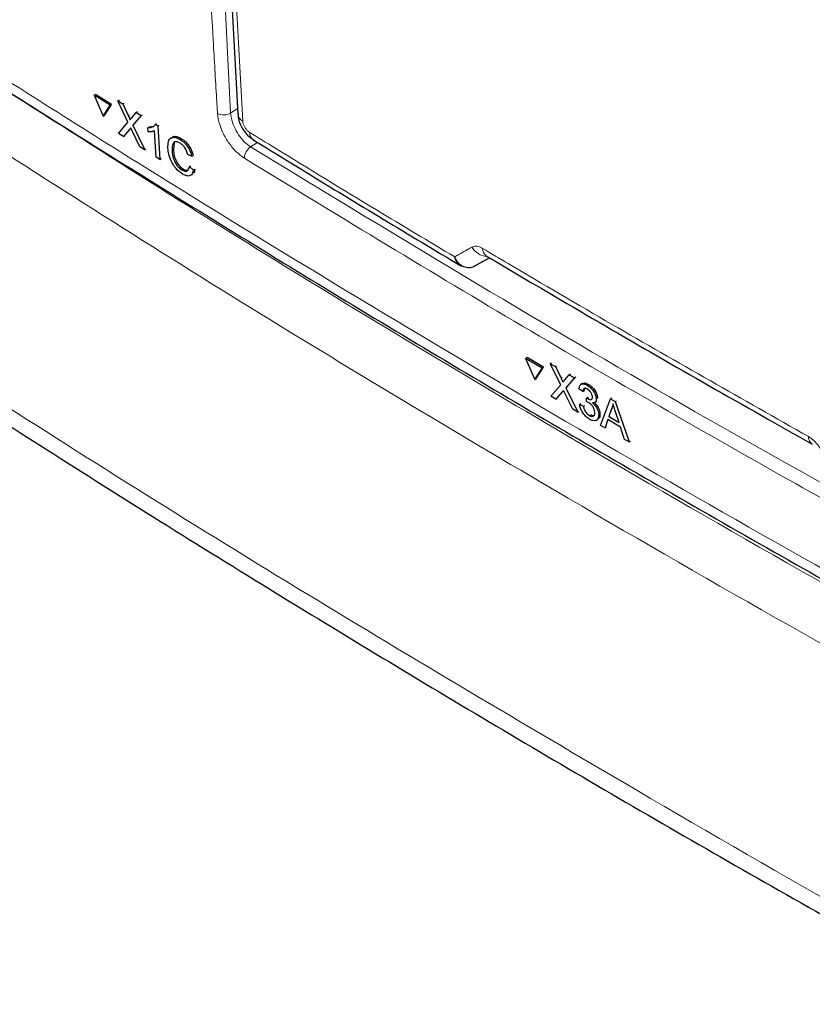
# Paper-space layout 'Blatt2' of a CAD drawing. Header units: millimetres. Extents: x 5 to 418, y 2 to 292.
# Tile 4 of 50: x 77 to 94, y 121 to 142. Entities that reach past the tile are written whole.
import ezdxf

# ---------------------------------------------------------------- set-up
doc = ezdxf.new("R2010")
doc.units = ezdxf.units.MM

psp = doc.layouts.new('Blatt2')

# ---------------------------------------------------------------- linework, layer by layer
at = {"color": 7, "linetype": 'Continuous', "lineweight": 18}
for p, q in [((81.102, 154.339), (81.818, 140.172)), ((79.605, 140.118), (79.634, 140.136)), ((81.818, 140.172), (81.968, 140.27)), ((79.631, 139.821), (79.66, 139.838)), ((82.399, 139.54), (82.251, 139.442)), ((88.965, 134.44), (88.992, 134.458)), ((88.991, 134.143), (89.018, 134.161))]:
    psp.add_line(p, q, dxfattribs=at)
at = {"color": 7, "linetype": 'Continuous', "lineweight": 25}
for p, q in [((81.221, 153.871), (81.974, 140.157)), ((78.867, 140.559), (78.896, 140.577)), ((79.241, 140.361), (78.896, 140.577)), ((79.212, 140.344), (78.867, 140.559)), ((78.867, 140.559), (79.061, 140.104)), ((79.09, 140.122), (79.241, 140.361)), ((79.212, 140.344), (79.241, 140.361)), ((79.379, 140.436), (79.408, 140.454)), ((79.598, 139.977), (79.379, 140.436)), ((79.379, 140.436), (79.485, 140.37)), ((79.408, 140.454), (79.413, 140.451)), ((79.485, 140.37), (79.514, 140.388)), ((79.485, 140.37), (79.605, 140.118)), ((79.061, 140.104), (79.212, 140.344)), ((79.678, 140.072), (79.776, 140.188)), ((79.776, 140.188), (79.804, 140.205)), ((79.776, 140.188), (79.883, 140.121)), ((79.883, 140.121), (79.912, 140.138)), ((79.061, 140.104), (79.09, 140.122)), ((79.392, 139.731), (79.598, 139.977)), ((79.883, 140.121), (79.705, 139.909)), ((79.705, 139.909), (79.734, 139.926)), ((80.188, 139.93), (80.216, 139.947)), ((80.188, 139.93), (80.24, 139.898)), ((79.499, 139.664), (79.392, 139.731)), ((79.631, 139.821), (79.499, 139.664)), ((79.854, 139.442), (79.686, 139.793)), ((79.705, 139.909), (79.96, 139.376)), ((80.027, 139.857), (80.055, 139.874)), ((80.032, 139.771), (80.027, 139.857)), ((80.056, 139.875), (80.147, 139.891)), ((80.204, 139.223), (80.17, 139.788)), ((80.24, 139.898), (80.268, 139.915)), ((80.24, 139.898), (80.284, 139.173)), ((79.499, 139.664), (79.528, 139.681)), ((80.6, 139.532), (80.579, 139.379)), ((80.727, 139.603), (80.756, 139.62)), ((79.96, 139.376), (79.854, 139.442)), ((79.96, 139.376), (79.988, 139.393)), ((80.55, 139.361), (80.578, 139.378)), ((80.284, 139.173), (80.204, 139.223)), ((80.284, 139.173), (80.312, 139.19)), ((80.981, 139.241), (80.894, 139.274)), ((80.981, 139.241), (81.01, 139.259)), ((80.761, 138.946), (80.79, 138.964)), ((80.925, 139.018), (80.954, 139.036)), ((80.925, 139.018), (81.015, 138.94)), ((81.015, 138.94), (81.044, 138.957)), ((87.086, 136.859), (87.42, 137.042)), ((87.347, 137.085), (87.347, 137.084)), ((87.086, 136.859), (87.078, 136.854)), ((88.199, 134.865), (88.228, 134.884)), ((88.557, 134.657), (88.199, 134.865)), ((88.199, 134.865), (88.399, 134.414)), ((88.585, 134.675), (88.228, 134.884)), ((88.399, 134.414), (88.557, 134.657)), ((88.427, 134.433), (88.585, 134.675)), ((88.557, 134.657), (88.585, 134.675)), ((88.731, 134.753), (88.759, 134.772)), ((88.957, 134.298), (88.731, 134.753)), ((88.731, 134.753), (88.841, 134.689)), ((88.841, 134.689), (88.869, 134.707)), ((88.841, 134.689), (88.965, 134.44)), ((88.399, 134.414), (88.427, 134.433)), ((89.041, 134.395), (89.142, 134.513)), ((89.254, 134.448), (89.068, 134.233)), ((89.142, 134.513), (89.17, 134.531)), ((89.142, 134.513), (89.254, 134.448)), ((89.254, 134.448), (89.281, 134.466)), ((88.741, 134.048), (88.957, 134.298)), ((89.068, 134.233), (89.095, 134.25)), ((89.068, 134.233), (89.33, 133.704)), ((89.436, 134.154), (89.352, 134.212)), ((89.424, 134.323), (89.393, 134.303)), ((89.436, 134.154), (89.464, 134.172)), ((89.53, 134.287), (89.558, 134.305)), ((88.852, 133.983), (88.741, 134.048)), ((88.991, 134.143), (88.852, 133.983)), ((88.852, 133.983), (88.881, 134.001)), ((89.22, 133.768), (89.047, 134.116)), ((89.513, 133.93), (89.516, 134.008)), ((89.516, 134.008), (89.543, 134.026)), ((89.528, 134), (89.555, 134.018)), ((89.726, 133.995), (89.753, 134.013)), ((89.819, 133.419), (90.032, 133.994)), ((90.032, 133.994), (90.06, 134.012)), ((90.032, 133.994), (90.135, 133.934)), ((89.33, 133.704), (89.22, 133.768)), ((89.365, 133.873), (89.392, 133.89)), ((89.365, 133.873), (89.447, 133.834)), ((89.447, 133.834), (89.474, 133.851)), ((89.692, 133.911), (89.723, 133.931)), ((90.053, 133.773), (89.998, 133.611)), ((90.053, 133.773), (90.08, 133.791)), ((90.135, 133.934), (90.163, 133.952)), ((90.135, 133.934), (90.436, 133.06)), ((89.33, 133.704), (89.358, 133.722)), ((89.576, 133.633), (89.603, 133.65)), ((89.729, 133.529), (89.76, 133.549)), ((89.778, 133.654), (89.805, 133.671)), ((89.976, 133.543), (89.916, 133.363)), ((90.252, 133.382), (89.976, 133.543)), ((89.998, 133.611), (90.026, 133.628)), ((89.998, 133.611), (90.219, 133.482)), ((90.219, 133.482), (90.145, 133.709)), ((89.916, 133.363), (89.819, 133.419)), ((89.916, 133.363), (89.943, 133.381)), ((90.339, 133.116), (90.252, 133.382)), ((90.436, 133.06), (90.339, 133.116)), ((90.436, 133.06), (90.464, 133.078))]:
    psp.add_line(p, q, dxfattribs=at)
at = {"color": 7, "linetype": 'Continuous', "lineweight": 18, "flags": 128}
psp.add_lwpolyline([(81.328, 153.715), (81.363, 153.084), (81.501, 150.559), (82.081, 140.001)], dxfattribs=at)
at = {"color": 7, "linetype": 'Continuous', "lineweight": 18}
for centre, radius, start, end in [((81.671, 140.422), 0.29, 241.8649, 300.6216), ((82.175, 140.181), 0.202, 186.7645, 242.4385), ((82.421, 139.755), 0.195, 178.7938, 234.4641), ((82.416, 139.194), 0.298, 123.6038, 179.3322), ((87.39, 137.48), 0.409, 209.8637, 265.9269), ((87.458, 137.242), 0.192, 178.4099, 235.0301), ((94.503, 133.17), 0.189, 177.8374, 236.1947)]:
    psp.add_arc(centre, radius, start, end, dxfattribs=at)
psp.add_ellipse((356.291, 285.163), major_axis=(354.058, 199.422), ratio=0.010893, start_param=2.427244, end_param=2.428475, dxfattribs=at)
for points, knots in [([(81.534, 140.166), (81.527, 140.271), (81.496, 140.797), (81.368, 143.008), (81.083, 148.001), (80.9, 152.622), (80.785, 155.54)], [0, 0, 0, 0, 0.0206533, 0.1032669, 0.4337223, 1, 1, 1, 1]), ([(75.122, 142.077), (75.477, 141.849), (77.251, 140.706), (81.922, 137.76), (89.303, 133.318), (98.407, 128.147), (104.704, 124.838), (107.835, 123.193)], [0, 0, 0, 0, 0.034566, 0.172836, 0.44955, 0.726264, 1, 1, 1, 1]), ([(75.461, 141.626), (77.688, 140.198), (82.144, 137.341), (89.872, 132.7), (98.632, 127.7), (105.293, 124.221), (108.623, 122.482)], [0, 0, 0, 0, 0.2125931, 0.4253187, 0.7126592, 1, 1, 1, 1]), ([(108.102, 121.449), (104.766, 123.192), (98.092, 126.678), (89.316, 131.686), (81.572, 136.337), (77.107, 139.2), (74.874, 140.631)], [0, 0, 0, 0, 0.287342, 0.574681, 0.787274, 1, 1, 1, 1]), ([(82.117, 139.197), (82.055, 139.242), (81.931, 139.332), (81.761, 139.543), (81.628, 139.78), (81.553, 139.997), (81.539, 140.118), (81.534, 140.166)], [0, 0, 0, 0, 0.214921, 0.429826, 0.644763, 0.859728, 1, 1, 1, 1]), ([(81.818, 140.172), (81.822, 140.136), (81.832, 140.045), (81.887, 139.881), (81.986, 139.703), (82.112, 139.544), (82.204, 139.476), (82.251, 139.442)], [0, 0, 0, 0, 0.140294, 0.355297, 0.570251, 0.785134, 1, 1, 1, 1]), ([(82.081, 140.001), (82.084, 139.983), (82.088, 139.945), (82.115, 139.883), (82.151, 139.826), (82.191, 139.783), (82.216, 139.766), (82.226, 139.759)], [0, 0, 0, 0, 0.214751, 0.429577, 0.643812, 0.857556, 1, 1, 1, 1]), ([(82.226, 139.759), (82.408, 139.646), (83.318, 139.084), (84.794, 138.183), (86.1, 137.401), (86.665, 137.063)], [0, 0, 0, 0, 0.124102, 0.620516, 1, 1, 1, 1]), ([(82.251, 139.442), (85.153, 137.678), (90.959, 134.147), (97.051, 130.809), (100.098, 129.139)], [0, 0, 0, 0, 0.499744, 1, 1, 1, 1]), ([(99.974, 128.889), (99.876, 128.942), (99.39, 129.203), (97.354, 130.307), (93.411, 132.494), (87.922, 135.654), (84.052, 138.016), (82.117, 139.197)], [0, 0, 0, 0, 0.015838, 0.079188, 0.332598, 0.666299, 1, 1, 1, 1]), ([(86.665, 137.063), (86.768, 137.122), (86.891, 137.193), (87.014, 137.264), (87.035, 137.276)], [0, 0, 0, 0, 0.830622, 1, 1, 1, 1]), ([(87.035, 137.276), (87.062, 137.286), (87.118, 137.306), (87.203, 137.281), (87.253, 137.254), (87.265, 137.247)], [0, 0, 0, 0, 0.428969, 0.858107, 1, 1, 1, 1]), ([(87.265, 137.247), (87.451, 137.137), (88.381, 136.586), (90.713, 135.219), (92.895, 133.982), (94.315, 133.177)], [0, 0, 0, 0, 0.080242, 0.401214, 1, 1, 1, 1]), ([(73.236, 136.256), (74.272, 135.579), (77.55, 133.438), (83.201, 129.897), (91.079, 125.225), (99.763, 120.215), (106.611, 116.922), (109.697, 115.14), (109.697, 115.14)], [0, 0, 0, 0, 0.090904, 0.287666, 0.484428, 0.746618, 1, 1, 1, 1, 1]), ([(94.315, 133.177), (94.354, 133.152), (94.431, 133.1), (94.515, 133.004), (94.555, 132.944), (94.565, 132.929)], [0, 0, 0, 0, 0.428233, 0.856341, 1, 1, 1, 1])]:
    psp.add_open_spline(points, degree=3, knots=knots, dxfattribs=at)
at = {"color": 7, "linetype": 'Continuous', "lineweight": 25}
for points, knots in [([(75.289, 141.757), (75.363, 141.709), (76.985, 140.643), (80.241, 138.603), (85.058, 135.642), (89.97, 132.737), (94.96, 129.881), (100.038, 127.077), (104.386, 124.741), (107.075, 123.359), (108.011, 122.877)], [0, 0, 0, 0, 0.007316, 0.159791, 0.31208, 0.464128, 0.615833, 0.767297, 0.919011, 1, 1, 1, 1]), ([(81.981, 140.156), (81.982, 140.124), (81.983, 140.028), (82.053, 139.864), (82.164, 139.697), (82.269, 139.629), (82.312, 139.602)], [0, 0, 0, 0, 0.14525, 0.435417, 0.773587, 1, 1, 1, 1]), ([(79.605, 140.118), (79.613, 140.101), (79.624, 140.078), (79.637, 140.048), (79.64, 140.035), (79.642, 140.029)], [0, 0, 0, 0, 0.561279, 0.781772, 1, 1, 1, 1]), ([(79.642, 140.029), (79.649, 140.037), (79.661, 140.051), (79.673, 140.066), (79.678, 140.072)], [0, 0, 0, 0, 0.560008, 1, 1, 1, 1]), ([(80.027, 139.857), (80.064, 139.858), (80.131, 139.86), (80.171, 139.909), (80.188, 139.93)], [0, 0, 0, 0, 0.56043, 1, 1, 1, 1]), ([(79.658, 139.852), (79.653, 139.847), (79.644, 139.836), (79.635, 139.826), (79.631, 139.821)], [0, 0, 0, 0, 0.559992, 1, 1, 1, 1]), ([(79.686, 139.793), (79.681, 139.804), (79.671, 139.824), (79.662, 139.844), (79.658, 139.852)], [0, 0, 0, 0, 0.560012, 1, 1, 1, 1]), ([(80.17, 139.788), (80.146, 139.78), (80.105, 139.764), (80.054, 139.769), (80.032, 139.771)], [0, 0, 0, 0, 0.55969, 1, 1, 1, 1]), ([(80.462, 139.416), (80.462, 139.466), (80.462, 139.566), (80.524, 139.651), (80.622, 139.657), (80.692, 139.621), (80.727, 139.603)], [0, 0, 0, 0, 0.280492, 0.559571, 0.779618, 1, 1, 1, 1]), ([(80.538, 139.621), (80.546, 139.636), (80.57, 139.676), (80.653, 139.673), (80.722, 139.638), (80.756, 139.62)], [0, 0, 0, 0, 0.222773, 0.611089, 1, 1, 1, 1]), ([(80.728, 139.521), (80.706, 139.534), (80.662, 139.558), (80.606, 139.555), (80.551, 139.504), (80.55, 139.42), (80.55, 139.361)], [0, 0, 0, 0, 0.187226, 0.373909, 0.560741, 1, 1, 1, 1]), ([(80.727, 139.603), (80.758, 139.581), (80.819, 139.537), (80.898, 139.438), (80.952, 139.335), (80.971, 139.273), (80.981, 139.241)], [0, 0, 0, 0, 0.280085, 0.55945, 0.77955, 1, 1, 1, 1]), ([(80.894, 139.274), (80.886, 139.301), (80.869, 139.355), (80.827, 139.431), (80.777, 139.488), (80.744, 139.51), (80.728, 139.521)], [0, 0, 0, 0, 0.280553, 0.559741, 0.779651, 1, 1, 1, 1]), ([(80.756, 139.62), (80.787, 139.599), (80.849, 139.555), (80.927, 139.456), (80.981, 139.353), (81.001, 139.29), (81.01, 139.259)], [0, 0, 0, 0, 0.280079, 0.55945, 0.77955, 1, 1, 1, 1]), ([(82.308, 139.596), (82.685, 139.364), (84.172, 138.446), (85.681, 137.54), (86.808, 136.864)], [0, 0, 0, 0, 0.253249, 1, 1, 1, 1]), ([(80.775, 138.857), (80.728, 138.891), (80.634, 138.957), (80.528, 139.129), (80.477, 139.285), (80.467, 139.372), (80.462, 139.416)], [0, 0, 0, 0, 0.2799569, 0.5580862, 0.7789107, 1, 1, 1, 1]), ([(80.55, 139.361), (80.554, 139.321), (80.562, 139.241), (80.605, 139.114), (80.682, 139.006), (80.735, 138.966), (80.761, 138.946)], [0, 0, 0, 0, 0.2812464, 0.56072, 0.7801423, 1, 1, 1, 1]), ([(80.579, 139.379), (80.583, 139.339), (80.592, 139.259), (80.635, 139.132), (80.711, 139.024), (80.764, 138.984), (80.791, 138.964)], [0, 0, 0, 0, 0.281247, 0.560713, 0.780135, 1, 1, 1, 1]), ([(80.761, 138.946), (80.785, 138.934), (80.833, 138.909), (80.902, 138.925), (80.916, 138.983), (80.925, 139.018)], [0, 0, 0, 0, 0.280714, 0.560903, 1, 1, 1, 1]), ([(81.015, 138.94), (81.007, 138.909), (80.991, 138.848), (80.93, 138.808), (80.853, 138.814), (80.801, 138.843), (80.775, 138.857)], [0, 0, 0, 0, 0.280258, 0.559547, 0.779591, 1, 1, 1, 1]), ([(80.791, 138.964), (80.815, 138.951), (80.861, 138.926), (80.894, 138.94), (80.909, 138.946)], [0, 0, 0, 0, 0.529565, 1, 1, 1, 1]), ([(81.044, 138.957), (81.039, 138.923), (81.033, 138.886), (81.01, 138.872), (81.009, 138.871)], [0, 0, 0, 0, 0.9425254, 1, 1, 1, 1]), ([(87.078, 136.854), (87.07, 136.85), (87.028, 136.831), (86.942, 136.818), (86.827, 136.853), (86.74, 136.929), (86.694, 137), (86.675, 137.04), (86.668, 137.056), (86.666, 137.062), (86.665, 137.063)], [0, 0, 0, 0, 0.050092, 0.274144, 0.515157, 0.765667, 0.911883, 0.965579, 0.995275, 1, 1, 1, 1]), ([(86.808, 136.864), (86.808, 136.864), (86.771, 136.876), (86.726, 136.933), (86.688, 137.001), (86.673, 137.04), (86.668, 137.056), (86.666, 137.062), (86.665, 137.063)], [0, 0, 0, 0, 0.007759, 0.520429, 0.819673, 0.929561, 0.99033, 1, 1, 1, 1]), ([(87.347, 137.084), (87.928, 136.741), (89.983, 135.526), (92.339, 134.173), (94.124, 133.168), (94.397, 133.014)], [0, 0, 0, 0, 0.250003, 0.885128, 1, 1, 1, 1]), ([(73.517, 135.693), (74.947, 134.762), (78.001, 132.773), (82.737, 129.815), (87.706, 126.814), (92.717, 123.893), (97.816, 121.022), (102.984, 118.216), (107.052, 116.075), (109.396, 114.88), (109.984, 114.58)], [0, 0, 0, 0, 0.125337, 0.267448, 0.405124, 0.542904, 0.680747, 0.818531, 0.954495, 1, 1, 1, 1]), ([(88.965, 134.44), (88.973, 134.423), (88.984, 134.4), (88.998, 134.37), (89.001, 134.357), (89.002, 134.351)], [0, 0, 0, 0, 0.561266, 0.781754, 1, 1, 1, 1]), ([(89.002, 134.351), (89.01, 134.359), (89.022, 134.374), (89.035, 134.389), (89.041, 134.395)], [0, 0, 0, 0, 0.559987, 1, 1, 1, 1]), ([(89.018, 134.175), (89.013, 134.169), (89.004, 134.158), (88.995, 134.148), (88.991, 134.143)], [0, 0, 0, 0, 0.559979, 1, 1, 1, 1]), ([(89.047, 134.116), (89.042, 134.127), (89.032, 134.147), (89.022, 134.166), (89.018, 134.175)], [0, 0, 0, 0, 0.560005, 1, 1, 1, 1]), ([(89.352, 134.212), (89.357, 134.236), (89.366, 134.285), (89.411, 134.319), (89.47, 134.318), (89.51, 134.297), (89.53, 134.287)], [0, 0, 0, 0, 0.280251, 0.559522, 0.779592, 1, 1, 1, 1]), ([(89.428, 134.319), (89.434, 134.324), (89.451, 134.341), (89.499, 134.335), (89.539, 134.315), (89.559, 134.305)], [0, 0, 0, 0, 0.201198, 0.600296, 1, 1, 1, 1]), ([(89.538, 134.202), (89.523, 134.209), (89.493, 134.224), (89.458, 134.216), (89.441, 134.189), (89.438, 134.165), (89.436, 134.154)], [0, 0, 0, 0, 0.280002, 0.559135, 0.779325, 1, 1, 1, 1]), ([(89.49, 134.23), (89.489, 134.23), (89.479, 134.228), (89.47, 134.206), (89.466, 134.183), (89.464, 134.172)], [0, 0, 0, 0, 0.05499, 0.526975, 1, 1, 1, 1]), ([(89.53, 134.287), (89.556, 134.269), (89.608, 134.233), (89.673, 134.152), (89.714, 134.067), (89.722, 134.019), (89.726, 133.995)], [0, 0, 0, 0, 0.2801826, 0.5598563, 0.78, 1, 1, 1, 1]), ([(89.643, 134.041), (89.64, 134.058), (89.635, 134.091), (89.606, 134.142), (89.572, 134.18), (89.549, 134.195), (89.538, 134.202)], [0, 0, 0, 0, 0.279465, 0.55896, 0.779256, 1, 1, 1, 1]), ([(89.559, 134.305), (89.585, 134.288), (89.636, 134.252), (89.701, 134.171), (89.743, 134.086), (89.75, 134.038), (89.754, 134.014)], [0, 0, 0, 0, 0.2801833, 0.5598545, 0.7799987, 1, 1, 1, 1]), ([(89.516, 134.008), (89.518, 134.007), (89.522, 134.004), (89.526, 134.002), (89.528, 134)], [0, 0, 0, 0, 0.560012, 1, 1, 1, 1]), ([(89.528, 134), (89.544, 133.993), (89.577, 133.977), (89.618, 133.975), (89.642, 133.999), (89.643, 134.027), (89.643, 134.041)], [0, 0, 0, 0, 0.280681, 0.560954, 0.780059, 1, 1, 1, 1]), ([(89.726, 133.995), (89.725, 133.979), (89.724, 133.946), (89.7, 133.907), (89.666, 133.905), (89.646, 133.903)], [0, 0, 0, 0, 0.280501, 0.561004, 1, 1, 1, 1]), ([(89.578, 133.551), (89.55, 133.57), (89.493, 133.609), (89.424, 133.701), (89.38, 133.793), (89.37, 133.846), (89.365, 133.873)], [0, 0, 0, 0, 0.27991, 0.559252, 0.779477, 1, 1, 1, 1]), ([(89.447, 133.834), (89.452, 133.812), (89.463, 133.77), (89.493, 133.707), (89.535, 133.66), (89.562, 133.642), (89.576, 133.633)], [0, 0, 0, 0, 0.280879, 0.56007, 0.779652, 1, 1, 1, 1]), ([(89.566, 133.908), (89.556, 133.913), (89.537, 133.923), (89.52, 133.928), (89.513, 133.93)], [0, 0, 0, 0, 0.5597686, 1, 1, 1, 1]), ([(89.695, 133.703), (89.692, 133.724), (89.686, 133.766), (89.651, 133.831), (89.608, 133.88), (89.58, 133.899), (89.566, 133.908)], [0, 0, 0, 0, 0.279743, 0.559172, 0.779441, 1, 1, 1, 1]), ([(89.646, 133.903), (89.666, 133.885), (89.706, 133.848), (89.749, 133.776), (89.772, 133.709), (89.776, 133.672), (89.778, 133.654)], [0, 0, 0, 0, 0.279807, 0.559182, 0.779406, 1, 1, 1, 1]), ([(89.697, 133.898), (89.709, 133.887), (89.741, 133.856), (89.777, 133.794), (89.801, 133.728), (89.805, 133.691), (89.806, 133.672)], [0, 0, 0, 0, 0.188725, 0.503433, 0.751508, 1, 1, 1, 1]), ([(90.089, 133.881), (90.084, 133.858), (90.076, 133.819), (90.06, 133.787), (90.053, 133.773)], [0, 0, 0, 0, 0.559913, 1, 1, 1, 1]), ([(90.145, 133.709), (90.135, 133.741), (90.116, 133.798), (90.097, 133.856), (90.089, 133.881)], [0, 0, 0, 0, 0.559995, 1, 1, 1, 1]), ([(89.576, 133.633), (89.595, 133.624), (89.633, 133.605), (89.674, 133.62), (89.695, 133.654), (89.695, 133.687), (89.695, 133.703)], [0, 0, 0, 0, 0.279883, 0.558996, 0.77932, 1, 1, 1, 1]), ([(89.778, 133.654), (89.776, 133.621), (89.773, 133.557), (89.719, 133.516), (89.651, 133.514), (89.602, 133.539), (89.578, 133.551)], [0, 0, 0, 0, 0.279404, 0.559066, 0.77938, 1, 1, 1, 1]), ([(89.605, 133.651), (89.624, 133.641), (89.659, 133.623), (89.683, 133.636), (89.693, 133.641)], [0, 0, 0, 0, 0.556829, 1, 1, 1, 1]), ([(89.806, 133.672), (89.806, 133.638), (89.805, 133.583), (89.771, 133.563), (89.758, 133.555)], [0, 0, 0, 0, 0.606091, 1, 1, 1, 1])]:
    psp.add_open_spline(points, degree=3, knots=knots, dxfattribs=at)

doc.saveas('drawing.dxf')
